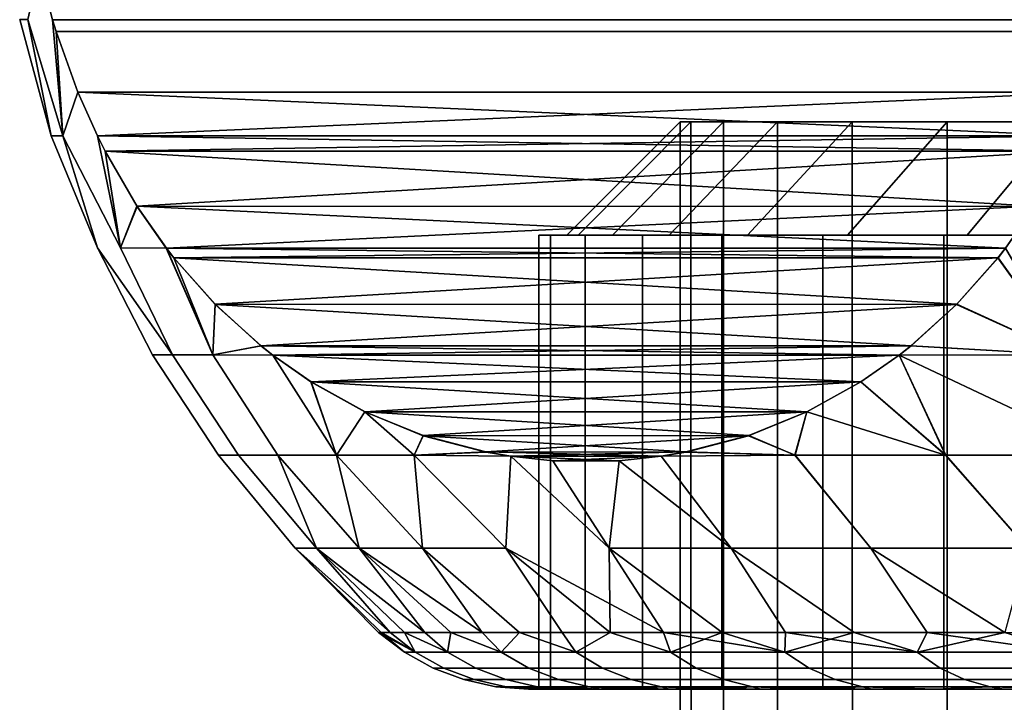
# Model space of a CAD drawing. Header units: metres. Extents: x -109 to 109, y -100 to 76.
# Tile 238 of 256: x 63.61 to 67.95, y 1.94 to 4.95. Entities that reach past the tile are written whole.
import ezdxf

# ---------------------------------------------------------------- set-up
doc = ezdxf.new("R2010")
doc.units = ezdxf.units.M
doc.layers.add('solid_21062310', color=7, linetype='CONTINUOUS')

msp = doc.modelspace()

# ---------------------------------------------------------------- linework, layer by layer
at = {"layer": 'solid_21062310'}
for points in [[(63.801273, 4.438566, -1.141621), (63.647789, 4.950438, -0.967851), (63.698612, 5.174538, -1.827345), (63.756271, 4.950116, -1.927216)], [(63.801277, 4.438566, 1.14168), (63.756275, 4.950115, 1.927222), (63.698673, 5.174291, 1.827451), (63.647793, 4.950438, 0.967881)], [(63.756271, 4.950116, -1.927216), (63.698612, 5.174538, -1.827345), (68.516724, 5.174309, -10.172556), (68.459114, 4.950115, -10.072779)], [(68.459122, 4.950116, 10.072784), (68.516777, 5.174521, 10.172648), (63.698673, 5.174291, 1.827451), (63.756275, 4.950115, 1.927222)], [(63.750061, 4.438566, 0.00003), (63.801277, 4.438566, 1.14168), (63.647793, 4.950438, 0.967881), (63.611401, 4.950438, 0.000015)], [(63.750061, 4.438566, 0.00003), (63.611401, 4.950438, 0.000015), (63.647789, 4.950438, -0.967851)], [(63.954845, 3.94426, -0.564416), (63.750061, 4.438566, 0.00003), (63.647789, 4.950438, -0.967851), (63.801273, 4.438566, -1.141621)], [(63.77177, 4.898715, -1.954061), (63.756271, 4.950116, -1.927216), (68.459114, 4.950115, -10.072779), (68.443489, 4.8983, -10.045713)], [(63.801273, 4.438566, -1.141621), (63.756271, 4.950116, -1.927216), (63.77177, 4.898715, -1.954061)], [(68.443611, 4.898695, 10.045928), (68.459122, 4.950116, 10.072784), (63.756275, 4.950115, 1.927222), (63.771908, 4.898275, 1.9543)], [(63.801277, 4.438566, 1.14168), (63.771908, 4.898275, 1.9543), (63.756275, 4.950115, 1.927222)], [(63.77177, 4.898715, -1.954061), (68.443489, 4.8983, -10.045713), (68.347008, 4.630671, -9.878608), (63.868141, 4.631244, -2.120981)], [(63.868141, 4.631244, -2.120981), (63.801273, 4.438566, -1.141621), (63.77177, 4.898715, -1.954061)], [(68.443611, 4.898695, 10.045928), (63.771908, 4.898275, 1.9543), (63.868393, 4.630642, 2.121412), (68.347237, 4.631221, 9.879004)], [(63.801277, 4.438566, 1.14168), (63.868393, 4.630642, 2.121412), (63.771908, 4.898275, 1.9543)], [(64.056229, 3.94426, -1.688756), (63.801273, 4.438566, -1.141621), (63.868141, 4.631244, -2.120981), (63.954166, 4.437918, -2.26998)], [(64.056236, 3.94426, 1.688825), (63.954182, 4.43791, 2.270006), (63.868393, 4.630642, 2.121412), (63.801277, 4.438566, 1.14168)], [(63.868141, 4.631244, -2.120981), (68.347008, 4.630671, -9.878608), (68.261208, 4.437911, -9.729995)], [(63.868141, 4.631244, -2.120981), (68.261208, 4.437911, -9.729995), (63.954166, 4.437918, -2.26998)], [(68.347237, 4.631221, 9.879004), (63.868393, 4.630642, 2.121412), (63.954182, 4.43791, 2.270006)], [(68.347237, 4.631221, 9.879004), (63.954182, 4.43791, 2.270006), (68.261223, 4.437918, 9.73002)], [(66.073013, 4, 1.027545), (66.022987, 4, 0), (66.522499, 4.500002), (66.570541, 4.500002, 0.977966)], [(66.022987, 4, 0), (66.073013, 4, -1.027545), (66.570541, 4.500002, -0.977966), (66.522499, 4.500002)], [(66.224159, 4, 2.043514), (66.073013, 4, 1.027545), (66.570541, 4.500002, 0.977966), (66.714218, 4.500002, 1.946514)], [(66.073013, 4, -1.027545), (66.224159, 4, -2.043514), (66.714218, 4.500002, -1.946514), (66.570541, 4.500002, -0.977966)], [(66.473991, 4, 3.042403), (66.224159, 4, 2.043514), (66.714218, 4.500002, 1.946514), (66.952126, 4.500002, 2.896315)], [(66.224159, 4, -2.043514), (66.473991, 4, -3.042403), (66.952126, 4.500002, -2.896315), (66.714218, 4.500002, -1.946514)], [(66.473991, 4, 3.042403), (66.952126, 4.500002, 2.896315), (67.28199, 4.500002, 3.818224), (66.820068, 4, 4.008491)], [(66.473991, 4, -3.042403), (66.820068, 4, -4.008491), (67.28199, 4.500002, -3.818224), (66.952126, 4.500002, -2.896315)], [(66.570541, 4.500002, 0.977966), (66.522499, 4.500002), (66.522499, -0.5), (66.571587, -0.5, 0.98366)], [(66.522499, 4.500002), (66.570541, 4.500002, -0.977966), (66.571587, -0.5, -0.98366), (66.522499, -0.5)], [(66.714218, 4.500002, 1.946514), (66.570541, 4.500002, 0.977966), (66.571587, -0.5, 0.98366), (66.714401, -0.5, 1.947421)], [(66.570541, 4.500002, -0.977966), (66.714218, 4.500002, -1.946514), (66.714401, -0.5, -1.947421), (66.571587, -0.5, -0.98366)], [(66.952126, 4.500002, 2.896315), (66.714218, 4.500002, 1.946514), (66.714401, -0.5, 1.947421), (66.952339, -0.5, 2.895545)], [(66.714218, 4.500002, -1.946514), (66.952126, 4.500002, -2.896315), (66.952339, -0.5, -2.895545), (66.714401, -0.5, -1.947421)], [(67.260521, 4, 4.940364), (66.820068, 4, 4.008491), (67.28199, 4.500002, 3.818224), (67.70063, 4.500002, 4.703361)], [(66.820068, 4, -4.008491), (67.260521, 4, -4.940364), (67.70063, 4.500002, -4.703361), (67.28199, 4.500002, -3.818224)], [(67.28199, 4.500002, 3.818224), (66.952126, 4.500002, 2.896315), (66.952339, -0.5, 2.895545), (67.282578, -0.5, 3.819408)], [(66.952126, 4.500002, -2.896315), (67.28199, 4.500002, -3.818224), (67.282578, -0.5, -3.819408), (66.952339, -0.5, -2.895545)], [(67.787872, 4, 5.819783), (67.260521, 4, 4.940364), (67.70063, 4.500002, 4.703361), (68.20401, 4.500002, 5.543202)], [(67.787872, 4, -5.819783), (68.20401, 4.500002, -5.543202), (67.70063, 4.500002, -4.703361), (67.260521, 4, -4.940364)], [(67.70063, 4.500002, 4.703361), (67.28199, 4.500002, 3.818224), (67.282578, -0.5, 3.819408), (67.700447, -0.5, 4.702264)], [(67.28199, 4.500002, -3.818224), (67.70063, 4.500002, -4.703361), (67.700447, -0.5, -4.702264), (67.282578, -0.5, -3.819408)], [(68.20401, 4.500002, 5.543202), (67.70063, 4.500002, 4.703361), (67.700447, -0.5, 4.702264), (68.204926, -0.5, 5.544283)], [(67.70063, 4.500002, -4.703361), (68.20401, 4.500002, -5.543202), (68.204926, -0.5, -5.544283), (67.700447, -0.5, -4.702264)], [(68.401894, 4, 6.647877), (67.787872, 4, 5.819783), (68.20401, 4.500002, 5.543202), (68.787285, 4.500002, 6.329659)], [(67.787872, 4, -5.819783), (68.401894, 4, -6.647877), (68.787285, 4.500002, -6.329659), (68.20401, 4.500002, -5.543202)], [(63.954849, 3.94426, 0.564485), (63.801277, 4.438566, 1.14168), (63.750061, 4.438566, 0.00003)], [(63.954845, 3.94426, -0.564416), (63.954849, 3.94426, 0.564485), (63.750061, 4.438566, 0.00003)], [(64.285706, 3.473081, -1.567577), (63.954845, 3.94426, -0.564416), (63.801273, 4.438566, -1.141621), (64.056229, 3.94426, -1.688756)], [(64.28569, 3.473081, 1.567461), (64.056236, 3.94426, 1.688825), (63.801277, 4.438566, 1.14168), (63.954849, 3.94426, 0.564485)], [(63.954166, 4.437918, -2.26998), (68.261208, 4.437911, -9.729995), (68.227478, 4.370347, -9.671568)], [(63.987534, 4.371063, -2.327775), (63.954166, 4.437918, -2.26998), (68.227478, 4.370347, -9.671568)], [(64.056229, 3.94426, -1.688756), (63.954166, 4.437918, -2.26998), (63.987534, 4.371063, -2.327775)], [(68.261223, 4.437918, 9.73002), (63.954182, 4.43791, 2.270006), (63.98793, 4.370318, 2.328458)], [(64.056236, 3.94426, 1.688825), (63.98793, 4.370318, 2.328458), (63.954182, 4.43791, 2.270006)], [(68.227844, 4.371039, 9.672204), (68.261223, 4.437918, 9.73002), (63.98793, 4.370318, 2.328458)], [(64.128304, 4.127829, -2.571597), (63.987534, 4.371063, -2.327775), (68.227478, 4.370347, -9.671568)], [(64.128304, 4.127829, -2.571597), (64.056229, 3.94426, -1.688756), (63.987534, 4.371063, -2.327775)], [(68.087067, 4.127803, 9.428374), (68.227844, 4.371039, 9.672204), (63.98793, 4.370318, 2.328458)], [(64.056236, 3.94426, 1.688825), (64.128815, 4.127034, 2.572475), (63.98793, 4.370318, 2.328458)], [(68.087067, 4.127803, 9.428374), (63.98793, 4.370318, 2.328458), (64.128815, 4.127034, 2.572475)], [(64.128304, 4.127829, -2.571597), (68.227478, 4.370347, -9.671568), (68.086594, 4.127062, -9.427555)], [(64.128304, 4.127829, -2.571597), (64.257851, 3.943424, -2.795976), (64.056229, 3.94426, -1.688756)], [(64.056236, 3.94426, 1.688825), (64.257866, 3.943404, 2.796), (64.128815, 4.127034, 2.572475)], [(64.128304, 4.127829, -2.571597), (68.086594, 4.127062, -9.427555), (67.957527, 3.943405, -9.204)], [(64.128304, 4.127829, -2.571597), (67.957527, 3.943405, -9.204), (64.257851, 3.943424, -2.795976)], [(68.087067, 4.127803, 9.428374), (64.128815, 4.127034, 2.572475), (64.257866, 3.943404, 2.796)], [(68.087067, 4.127803, 9.428374), (64.257866, 3.943404, 2.796), (67.957535, 3.943424, 9.204022)], [(65.900467, 4), (65.951088, 4, 1.039375), (65.951088, 2, 1.039375), (65.900467, 2)], [(65.951088, 4, -1.039375), (65.900467, 4), (65.900467, 2), (65.951088, 2, -1.039375)], [(65.951088, 4, 1.039375), (65.900467, 4), (65.951088, 4, -1.039375)], [(65.951088, 4, 1.039375), (66.104027, 4, 2.067326), (66.104027, 2, 2.067326), (65.951088, 2, 1.039375)], [(66.104027, 4, -2.067326), (65.951088, 4, -1.039375), (65.951088, 2, -1.039375), (66.104027, 2, -2.067326)], [(66.022987, 4, 0), (65.951088, 4, 1.039375), (65.951088, 4, -1.039375), (66.104027, 4, -2.067326)], [(66.224159, 4, 2.043514), (66.104027, 4, 2.067326), (65.951088, 4, 1.039375), (66.073013, 4, 1.027545)], [(66.022987, 4, 0), (66.073013, 4, 1.027545), (65.951088, 4, 1.039375)], [(66.073013, 4, -1.027545), (66.022987, 4, 0), (66.104027, 4, -2.067326)], [(66.224159, 4, -2.043514), (66.073013, 4, -1.027545), (66.104027, 4, -2.067326)], [(66.104027, 4, 2.067326), (66.356812, 4, 3.078067), (66.356812, 2, 3.078067), (66.104027, 2, 2.067326)], [(66.356812, 4, -3.078067), (66.104027, 4, -2.067326), (66.104027, 2, -2.067326), (66.356812, 2, -3.078067)], [(66.473991, 4, -3.042403), (66.224159, 4, -2.043514), (66.104027, 4, -2.067326), (66.356812, 4, -3.078067)], [(66.473991, 4, 3.042403), (66.356812, 4, 3.078067), (66.104027, 4, 2.067326), (66.224159, 4, 2.043514)], [(66.356812, 4, 3.078067), (66.706917, 4, 4.055431), (66.706917, 2, 4.055431), (66.356812, 2, 3.078067)], [(66.706917, 4, -4.055431), (66.356812, 4, -3.078067), (66.356812, 2, -3.078067), (66.706917, 2, -4.055431)], [(66.820068, 4, -4.008491), (66.473991, 4, -3.042403), (66.356812, 4, -3.078067), (66.706917, 4, -4.055431)], [(66.820068, 4, 4.008491), (66.706917, 4, 4.055431), (66.356812, 4, 3.078067), (66.473991, 4, 3.042403)], [(66.706917, 4, 4.055431), (67.152481, 4, 4.998098), (67.152481, 2, 4.998098), (66.706917, 2, 4.055431)], [(67.152481, 4, -4.998098), (66.706917, 4, -4.055431), (66.706917, 2, -4.055431), (67.152481, 2, -4.998098)], [(67.260521, 4, -4.940364), (66.820068, 4, -4.008491), (66.706917, 4, -4.055431), (67.152481, 4, -4.998098)], [(67.260521, 4, 4.940364), (67.152481, 4, 4.998098), (66.706917, 4, 4.055431), (66.820068, 4, 4.008491)], [(67.152481, 4, 4.998098), (67.685997, 4, 5.887788), (67.685997, 2, 5.887788), (67.152481, 2, 4.998098)], [(67.685997, 4, -5.887788), (67.152481, 4, -4.998098), (67.152481, 2, -4.998098), (67.685997, 2, -5.887788)], [(67.787872, 4, -5.819783), (67.260521, 4, -4.940364), (67.152481, 4, -4.998098), (67.685997, 4, -5.887788)], [(67.787872, 4, 5.819783), (67.685997, 4, 5.887788), (67.152481, 4, 4.998098), (67.260521, 4, 4.940364)], [(67.685997, 4, 5.887788), (68.30722, 4, 6.725604), (68.30722, 2, 6.725604), (67.685997, 2, 5.887788)], [(68.30722, 4, -6.725604), (67.685997, 4, -5.887788), (67.685997, 2, -5.887788), (68.30722, 2, -6.725604)], [(68.401894, 4, -6.647877), (67.787872, 4, -5.819783), (67.685997, 4, -5.887788), (68.30722, 4, -6.725604)], [(68.401894, 4, 6.647877), (68.30722, 4, 6.725604), (67.685997, 4, 5.887788), (67.787872, 4, 5.819783)], [(64.196671, 3.473081, -0.523828), (64.196671, 3.473081, 0.523712), (63.954849, 3.94426, 0.564485), (63.954845, 3.94426, -0.564416)], [(64.285706, 3.473081, -1.567577), (64.196671, 3.473081, -0.523828), (63.954845, 3.94426, -0.564416)], [(64.196671, 3.473081, 0.523712), (64.28569, 3.473081, 1.567461), (63.954849, 3.94426, 0.564485)], [(64.285706, 3.473081, -1.567577), (64.056229, 3.94426, -1.688756), (64.257851, 3.943424, -2.795976), (64.463127, 3.473081, -2.599983)], [(64.28569, 3.473081, 1.567461), (64.463104, 3.473081, 2.599869), (64.257866, 3.943404, 2.796), (64.056236, 3.94426, 1.688825)], [(64.257851, 3.943424, -2.795976), (67.957527, 3.943405, -9.204), (67.924141, 3.90059, -9.146174)], [(64.290688, 3.9013, -2.852844), (64.257851, 3.943424, -2.795976), (67.924141, 3.90059, -9.146174)], [(64.463127, 3.473081, -2.599983), (64.257851, 3.943424, -2.795976), (64.290688, 3.9013, -2.852844)], [(67.957535, 3.943424, 9.204022), (64.257866, 3.943404, 2.796), (64.291267, 3.900566, 2.853859)], [(64.463104, 3.473081, 2.599869), (64.291267, 3.900566, 2.853859), (64.257866, 3.943404, 2.796)], [(67.924683, 3.901273, 9.147117), (67.957535, 3.943424, 9.204022), (64.291267, 3.900566, 2.853859)], [(68.230148, 3.473081, -9.12446), (67.924141, 3.90059, -9.146174), (67.957527, 3.943405, -9.204)], [(68.23008, 3.473081, 9.124398), (67.957535, 3.943424, 9.204022), (67.924683, 3.901273, 9.147117)], [(64.472916, 3.695967, -3.168478), (64.290688, 3.9013, -2.852844), (67.924141, 3.90059, -9.146174)], [(64.472916, 3.695967, -3.168478), (64.463127, 3.473081, -2.599983), (64.290688, 3.9013, -2.852844)], [(67.742447, 3.695938, 8.831471), (67.924683, 3.901273, 9.147117), (64.291267, 3.900566, 2.853859)], [(64.463104, 3.473081, 2.599869), (64.473541, 3.695334, 3.169556), (64.291267, 3.900566, 2.853859)], [(67.742447, 3.695938, 8.831471), (64.291267, 3.900566, 2.853859), (64.473541, 3.695334, 3.169556)], [(64.472916, 3.695967, -3.168478), (67.924141, 3.90059, -9.146174), (67.741875, 3.695354, -8.830479)], [(68.230148, 3.473081, -9.12446), (67.741875, 3.695354, -8.830479), (67.924141, 3.90059, -9.146174)], [(67.742447, 3.695938, 8.831471), (68.23008, 3.473081, 9.124398), (67.924683, 3.901273, 9.147117)], [(64.463104, 3.473081, 2.599869), (64.675255, 3.512271, 3.518943), (64.473541, 3.695334, 3.169556)], [(64.472916, 3.695967, -3.168478), (64.674675, 3.512762, -3.517939), (64.463127, 3.473081, -2.599983)], [(64.472916, 3.695967, -3.168478), (67.741875, 3.695354, -8.830479), (64.674675, 3.512762, -3.517939)], [(67.742447, 3.695938, 8.831471), (64.473541, 3.695334, 3.169556), (67.54068, 3.512733, 8.481999)], [(67.54068, 3.512733, 8.481999), (64.473541, 3.695334, 3.169556), (64.675255, 3.512271, 3.518943)], [(64.674675, 3.512762, -3.517939), (67.741875, 3.695354, -8.830479), (67.540154, 3.512286, -8.481088)], [(68.230148, 3.473081, -9.12446), (67.540154, 3.512286, -8.481088), (67.741875, 3.695354, -8.830479)], [(67.742447, 3.695938, 8.831471), (67.54068, 3.512733, 8.481999), (68.23008, 3.473081, 9.124398)], [(64.196671, 3.473081, -0.523828), (64.285706, 3.473081, -1.567577), (64.575569, 3.030328, -1.533023), (64.488365, 3.030328, -0.5126)], [(64.196671, 3.473081, 0.523712), (64.196671, 3.473081, -0.523828), (64.488365, 3.030328, -0.5126), (64.488319, 3.030328, 0.511544)], [(64.196671, 3.473081, 0.523712), (64.488319, 3.030328, 0.511544), (64.575439, 3.030328, 1.531975), (64.28569, 3.473081, 1.567461)], [(64.28569, 3.473081, 1.567461), (64.575439, 3.030328, 1.531975), (64.749084, 3.030328, 2.54129), (64.463104, 3.473081, 2.599869)], [(64.285706, 3.473081, -1.567577), (64.463127, 3.473081, -2.599983), (64.749313, 3.030328, -2.542323), (64.575569, 3.030328, -1.533023)], [(64.463104, 3.473081, 2.599869), (64.727432, 3.471075, 3.609312), (64.675255, 3.512271, 3.518943)], [(64.463104, 3.473081, 2.599869), (64.749084, 3.030328, 2.54129), (65.008003, 3.030328, 3.532164), (64.727432, 3.471075, 3.609312)], [(64.674675, 3.512762, -3.517939), (64.727486, 3.471054, -3.609401), (64.463127, 3.473081, -2.599983)], [(64.463127, 3.473081, -2.599983), (64.727486, 3.471054, -3.609401), (65.008316, 3.030328, -3.533174), (64.749313, 3.030328, -2.542323)], [(64.674675, 3.512762, -3.517939), (67.540154, 3.512286, -8.481088), (67.487961, 3.471074, -8.390685)], [(64.674675, 3.512762, -3.517939), (67.487961, 3.471074, -8.390685), (64.727486, 3.471054, -3.609401)], [(67.54068, 3.512733, 8.481999), (64.675255, 3.512271, 3.518943), (64.727432, 3.471075, 3.609312)], [(67.54068, 3.512733, 8.481999), (64.727432, 3.471075, 3.609312), (67.487907, 3.471055, 8.390603)], [(67.54068, 3.512733, 8.481999), (67.487907, 3.471055, 8.390603), (68.23008, 3.473081, 9.124398)], [(68.23008, 3.473081, 9.124398), (67.487907, 3.471055, 8.390603), (67.693275, 3.030328, 8.184361), (68.421188, 3.030328, 8.903648)], [(68.4217, 3.030328, -8.90411), (67.487961, 3.471074, -8.390685), (67.540154, 3.512286, -8.481088), (68.230148, 3.473081, -9.12446)], [(64.895744, 3.353705, 3.900837), (64.727432, 3.471075, 3.609312), (65.008003, 3.030328, 3.532164)], [(67.487907, 3.471055, 8.390603), (64.727432, 3.471075, 3.609312), (64.895744, 3.353705, 3.900837)], [(64.727486, 3.471054, -3.609401), (67.487961, 3.471074, -8.390685), (67.319664, 3.353716, -8.099194)], [(64.895187, 3.354061, -3.899871), (64.727486, 3.471054, -3.609401), (67.319664, 3.353716, -8.099194)], [(64.895187, 3.354061, -3.899871), (65.008316, 3.030328, -3.533174), (64.727486, 3.471054, -3.609401)], [(67.32016, 3.354033, 8.100054), (67.487907, 3.471055, 8.390603), (64.895744, 3.353705, 3.900837)], [(67.69381, 3.030328, -8.184931), (67.319664, 3.353716, -8.099194), (67.487961, 3.471074, -8.390685)], [(67.32016, 3.354033, 8.100054), (67.693275, 3.030328, 8.184361), (67.487907, 3.471055, 8.390603)], [(68.4217, 3.030328, -8.90411), (67.69381, 3.030328, -8.184931), (67.487961, 3.471074, -8.390685)], [(65.133492, 3.22163, -4.312633), (64.895187, 3.354061, -3.899871), (67.319664, 3.353716, -8.099194)], [(65.133492, 3.22163, -4.312633), (65.008316, 3.030328, -3.533174), (64.895187, 3.354061, -3.899871)], [(67.081833, 3.221603, 7.687263), (67.32016, 3.354033, 8.100054), (64.895744, 3.353705, 3.900837)], [(65.134209, 3.221324, 4.313876), (64.895744, 3.353705, 3.900837), (65.008003, 3.030328, 3.532164), (65.350319, 3.030328, 4.497406)], [(67.081833, 3.221603, 7.687263), (64.895744, 3.353705, 3.900837), (65.134209, 3.221324, 4.313876)], [(65.133492, 3.22163, -4.312633), (67.319664, 3.353716, -8.099194), (67.081207, 3.221335, -7.686174)], [(67.69381, 3.030328, -8.184931), (67.029709, 3.030328, -7.406461), (67.081207, 3.221335, -7.686174), (67.319664, 3.353716, -8.099194)], [(67.081833, 3.221603, 7.687263), (67.693275, 3.030328, 8.184361), (67.32016, 3.354033, 8.100054)], [(65.133492, 3.22163, -4.312633), (65.350708, 3.030328, -4.498386), (65.386513, 2.620982, -3.61099), (65.008316, 3.030328, -3.533174)], [(65.133492, 3.22163, -4.312633), (67.081207, 3.221335, -7.686174), (65.389793, 3.117095, -4.756562)], [(65.133492, 3.22163, -4.312633), (65.389793, 3.117095, -4.756562), (65.350708, 3.030328, -4.498386)], [(67.081833, 3.221603, 7.687263), (65.134209, 3.221324, 4.313876), (66.825516, 3.11707, 7.243308)], [(65.390671, 3.116818, 4.75808), (65.134209, 3.221324, 4.313876), (65.350319, 3.030328, 4.497406)], [(66.825516, 3.11707, 7.243308), (65.134209, 3.221324, 4.313876), (65.390671, 3.116818, 4.75808)], [(65.389793, 3.117095, -4.756562), (67.081207, 3.221335, -7.686174), (66.82476, 3.11683, -7.241987)], [(67.029709, 3.030328, -7.406461), (66.82476, 3.11683, -7.241987), (67.081207, 3.221335, -7.686174)], [(67.081833, 3.221603, 7.687263), (66.825516, 3.11707, 7.243308), (67.029167, 3.030328, 7.405775)], [(67.081833, 3.221603, 7.687263), (67.029167, 3.030328, 7.405775), (67.693275, 3.030328, 8.184361)], [(65.667404, 3.044894, 5.237392), (65.390671, 3.116818, 4.75808), (65.350319, 3.030328, 4.497406)], [(65.389793, 3.117095, -4.756562), (65.666748, 3.045079, -5.236261), (65.350708, 3.030328, -4.498386)], [(65.389793, 3.117095, -4.756562), (66.82476, 3.11683, -7.241987), (65.666748, 3.045079, -5.236261)], [(66.825516, 3.11707, 7.243308), (65.390671, 3.116818, 4.75808), (66.548569, 3.045064, 6.76362)], [(66.548569, 3.045064, 6.76362), (65.390671, 3.116818, 4.75808), (65.667404, 3.044894, 5.237392)], [(65.666748, 3.045079, -5.236261), (66.82476, 3.11683, -7.241987), (66.548004, 3.044901, -6.762642)], [(67.029709, 3.030328, -7.406461), (66.548004, 3.044901, -6.762642), (66.82476, 3.11683, -7.241987)], [(66.825516, 3.11707, 7.243308), (66.548569, 3.045064, 6.76362), (67.029167, 3.030328, 7.405775)], [(65.667404, 3.044894, 5.237392), (65.350319, 3.030328, 4.497406), (65.776283, 3.025954, 5.425982)], [(65.666748, 3.045079, -5.236261), (65.776817, 3.025941, -5.426908), (65.350708, 3.030328, -4.498386)], [(65.666748, 3.045079, -5.236261), (66.548004, 3.044901, -6.762642), (66.439079, 3.025953, -6.573971)], [(65.666748, 3.045079, -5.236261), (66.439079, 3.025953, -6.573971), (65.776817, 3.025941, -5.426908)], [(66.548569, 3.045064, 6.76362), (65.667404, 3.044894, 5.237392), (65.776283, 3.025954, 5.425982)], [(66.548569, 3.045064, 6.76362), (65.776283, 3.025954, 5.425982), (66.438591, 3.025942, 6.573123)], [(66.548569, 3.045064, 6.76362), (66.438591, 3.025942, 6.573123), (67.029167, 3.030328, 7.405775)], [(67.029709, 3.030328, -7.406461), (66.439079, 3.025953, -6.573971), (66.548004, 3.044901, -6.762642)], [(64.826355, 2.620982, -0.524264), (64.826355, 2.620982, 0.524264), (64.488319, 3.030328, 0.511544), (64.488365, 3.030328, -0.5126)], [(64.920349, 2.620982, 1.568571), (64.575439, 3.030328, 1.531975), (64.488319, 3.030328, 0.511544), (64.826355, 2.620982, 0.524264)], [(64.920349, 2.620982, -1.568571), (64.826355, 2.620982, -0.524264), (64.488365, 3.030328, -0.5126), (64.575569, 3.030328, -1.533023)], [(64.920349, 2.620982, 1.568571), (64.749084, 3.030328, 2.54129), (64.575439, 3.030328, 1.531975)], [(65.107567, 2.620982, -2.600248), (64.920349, 2.620982, -1.568571), (64.575569, 3.030328, -1.533023), (64.749313, 3.030328, -2.542323)], [(65.107567, 2.620982, 2.600248), (65.008003, 3.030328, 3.532164), (64.749084, 3.030328, 2.54129)], [(65.397148, 2.25, 2.139898), (65.107567, 2.620982, 2.600248), (64.749084, 3.030328, 2.54129), (64.920349, 2.620982, 1.568571)], [(65.386513, 2.620982, -3.61099), (65.107567, 2.620982, -2.600248), (64.749313, 3.030328, -2.542323), (65.008316, 3.030328, -3.533174)], [(65.754944, 2.620982, 4.592658), (65.350319, 3.030328, 4.497406), (65.008003, 3.030328, 3.532164), (65.386513, 2.620982, 3.61099)], [(65.650833, 2.25, 3.185601), (65.386513, 2.620982, 3.61099), (65.008003, 3.030328, 3.532164), (65.107567, 2.620982, 2.600248)], [(65.754944, 2.620982, 4.592658), (65.776283, 3.025954, 5.425982), (65.350319, 3.030328, 4.497406)], [(65.754944, 2.620982, -4.592658), (65.350708, 3.030328, -4.498386), (65.776817, 3.025941, -5.426908)], [(65.754944, 2.620982, -4.592658), (65.386513, 2.620982, -3.61099), (65.350708, 3.030328, -4.498386)], [(66.449768, 2.25, 5.18125), (66.209885, 2.620982, 5.537349), (65.776283, 3.025954, 5.425982), (65.754944, 2.620982, 4.592658)], [(66.214615, 2.25, -4.697172), (65.754944, 2.620982, -4.592658), (65.776817, 3.025941, -5.426908), (66.209885, 2.620982, -5.537349)], [(66.438591, 3.025942, 6.573123), (65.776283, 3.025954, 5.425982), (65.961342, 3.005309, 5.746508)], [(66.209885, 2.620982, 5.537349), (65.961342, 3.005309, 5.746508), (65.776283, 3.025954, 5.425982)], [(65.776817, 3.025941, -5.426908), (66.439079, 3.025953, -6.573971), (66.254028, 3.005309, -6.253462)], [(65.776817, 3.025941, -5.426908), (66.254028, 3.005309, -6.253462), (65.961128, 3.005368, -5.746142)], [(66.209885, 2.620982, -5.537349), (65.776817, 3.025941, -5.426908), (65.961128, 3.005368, -5.746142)], [(66.209885, 2.620982, -5.537349), (65.961128, 3.005368, -5.746142), (66.254028, 3.005309, -6.253462)], [(66.438591, 3.025942, 6.573123), (65.961342, 3.005309, 5.746508), (66.254211, 3.005365, 6.253778)], [(66.209885, 2.620982, 5.537349), (66.747673, 2.620982, 6.437457), (66.254211, 3.005365, 6.253778), (65.961342, 3.005309, 5.746508)], [(66.747673, 2.620982, -6.437457), (66.209885, 2.620982, -5.537349), (66.254028, 3.005309, -6.253462), (66.439079, 3.025953, -6.573971)], [(66.747673, 2.620982, 6.437457), (66.438591, 3.025942, 6.573123), (66.254211, 3.005365, 6.253778)], [(67.363983, 2.620982, 7.285733), (67.029167, 3.030328, 7.405775), (66.438591, 3.025942, 6.573123), (66.747673, 2.620982, 6.437457)], [(67.363983, 2.620982, -7.285733), (66.747673, 2.620982, -6.437457), (66.439079, 3.025953, -6.573971), (67.029709, 3.030328, -7.406461)], [(68.053848, 2.620982, 8.07535), (67.693275, 3.030328, 8.184361), (67.029167, 3.030328, 7.405775), (67.363983, 2.620982, 7.285733)], [(68.053848, 2.620982, -8.07535), (67.363983, 2.620982, -7.285733), (67.029709, 3.030328, -7.406461), (67.69381, 3.030328, -8.184931)], [(68.053848, 2.620982, 8.07535), (68.421188, 3.030328, 8.903648), (67.693275, 3.030328, 8.184361)], [(68.053848, 2.620982, -8.07535), (67.69381, 3.030328, -8.184931), (68.4217, 3.030328, -8.90411)], [(65.244011, 2.25, 1.074816), (64.920349, 2.620982, 1.568571), (64.826355, 2.620982, 0.524264)], [(65.19281, 2.25, 0.000001), (64.826355, 2.620982, 0.524264), (64.826355, 2.620982, -0.524264)], [(65.20562, 2.25, 0.538018), (65.244011, 2.25, 1.074816), (64.826355, 2.620982, 0.524264)], [(65.19281, 2.25, 0.000001), (65.20562, 2.25, 0.538018), (64.826355, 2.620982, 0.524264)], [(65.244011, 2.25, -1.074815), (65.20562, 2.25, -0.538017), (64.826355, 2.620982, -0.524264), (64.920349, 2.620982, -1.568571)], [(65.20562, 2.25, -0.538017), (65.19281, 2.25, 0.000001), (64.826355, 2.620982, -0.524264)], [(65.307899, 2.25, 1.60918), (65.397148, 2.25, 2.139898), (64.920349, 2.620982, 1.568571)], [(65.244011, 2.25, 1.074816), (65.307899, 2.25, 1.60918), (64.920349, 2.620982, 1.568571)], [(65.397148, 2.25, -2.139897), (65.307899, 2.25, -1.609179), (64.920349, 2.620982, -1.568571), (65.107567, 2.620982, -2.600248)], [(65.307899, 2.25, -1.609179), (65.244011, 2.25, -1.074815), (64.920349, 2.620982, -1.568571)], [(65.511543, 2.25, 2.665769), (65.650833, 2.25, 3.185601), (65.107567, 2.620982, 2.600248)], [(65.397148, 2.25, 2.139898), (65.511543, 2.25, 2.665769), (65.107567, 2.620982, 2.600248)], [(65.650833, 2.25, -3.185601), (65.511543, 2.25, -2.665768), (65.107567, 2.620982, -2.600248), (65.386513, 2.620982, -3.61099)], [(65.511543, 2.25, -2.665768), (65.397148, 2.25, -2.139897), (65.107567, 2.620982, -2.600248)], [(65.814697, 2.25, 3.698218), (66.002769, 2.25, 4.202456), (65.754944, 2.620982, 4.592658), (65.386513, 2.620982, 3.61099)], [(65.650833, 2.25, 3.185601), (65.814697, 2.25, 3.698218), (65.386513, 2.620982, 3.61099)], [(66.002769, 2.25, -4.202455), (65.814697, 2.25, -3.698217), (65.386513, 2.620982, -3.61099), (65.754944, 2.620982, -4.592658)], [(65.814697, 2.25, -3.698217), (65.650833, 2.25, -3.185601), (65.386513, 2.620982, -3.61099)], [(66.214615, 2.25, 4.697174), (66.449768, 2.25, 5.18125), (65.754944, 2.620982, 4.592658)], [(66.002769, 2.25, 4.202456), (66.214615, 2.25, 4.697174), (65.754944, 2.620982, 4.592658)], [(66.214615, 2.25, -4.697172), (66.002769, 2.25, -4.202455), (65.754944, 2.620982, -4.592658)], [(66.707687, 2.25, 5.65359), (66.987785, 2.25, 6.113122), (66.747673, 2.620982, 6.437457), (66.209885, 2.620982, 5.537349)], [(66.449768, 2.25, 5.18125), (66.707687, 2.25, 5.65359), (66.209885, 2.620982, 5.537349)], [(66.987785, 2.25, -6.113121), (66.70768, 2.25, -5.653588), (66.209885, 2.620982, -5.537349), (66.747673, 2.620982, -6.437457)], [(66.449768, 2.25, -5.181249), (66.214615, 2.25, -4.697172), (66.209885, 2.620982, -5.537349)], [(66.70768, 2.25, -5.653588), (66.449768, 2.25, -5.181249), (66.209885, 2.620982, -5.537349)], [(67.289429, 2.25, 6.558807), (67.611946, 2.25, 6.989634), (67.363983, 2.620982, 7.285733), (66.747673, 2.620982, 6.437457)], [(66.987785, 2.25, 6.113122), (67.289429, 2.25, 6.558807), (66.747673, 2.620982, 6.437457)], [(67.611946, 2.25, -6.989633), (67.289429, 2.25, -6.558806), (66.747673, 2.620982, -6.437457), (67.363983, 2.620982, -7.285733)], [(67.289429, 2.25, -6.558806), (66.987785, 2.25, -6.113121), (66.747673, 2.620982, -6.437457)], [(67.95459, 2.25, 7.404627), (68.316597, 2.25, 7.802847), (68.053848, 2.620982, 8.07535), (67.363983, 2.620982, 7.285733)], [(67.611946, 2.25, 6.989634), (67.95459, 2.25, 7.404627), (67.363983, 2.620982, 7.285733)], [(67.95459, 2.25, -7.404626), (67.363983, 2.620982, -7.285733), (68.053848, 2.620982, -8.07535)], [(67.95459, 2.25, -7.404626), (67.611946, 2.25, -6.989633), (67.363983, 2.620982, -7.285733)], [(65.355125, 2.162782, 1.032725), (65.20562, 2.25, 0.538018), (65.19281, 2.25, 0.000001)], [(65.307381, 2.162782), (65.19281, 2.25, 0.000001), (65.20562, 2.25, -0.538017)], [(65.355125, 2.162782, 1.032725), (65.19281, 2.25, 0.000001), (65.307381, 2.162782)], [(65.355125, 2.162782, 1.032725), (65.244011, 2.25, 1.074816), (65.20562, 2.25, 0.538018)], [(65.355125, 2.162782, -1.032725), (65.20562, 2.25, -0.538017), (65.244011, 2.25, -1.074815)], [(65.307381, 2.162782), (65.20562, 2.25, -0.538017), (65.355125, 2.162782, -1.032725)], [(65.355125, 2.162782, 1.032725), (65.497955, 2.162782, 2.056639), (65.307899, 2.25, 1.60918), (65.244011, 2.25, 1.074816)], [(65.355125, 2.162782, -1.032725), (65.244011, 2.25, -1.074815), (65.307899, 2.25, -1.609179)], [(65.497955, 2.162782, 2.056639), (65.397148, 2.25, 2.139898), (65.307899, 2.25, 1.60918)], [(65.497955, 2.162782, -2.056639), (65.307899, 2.25, -1.609179), (65.397148, 2.25, -2.139897)], [(65.355125, 2.162782, -1.032725), (65.307899, 2.25, -1.609179), (65.497955, 2.162782, -2.056639)], [(65.497955, 2.162782, 2.056639), (65.73465, 2.162782, 3.063006), (65.511543, 2.25, 2.665769), (65.397148, 2.25, 2.139898)], [(65.497955, 2.162782, -2.056639), (65.397148, 2.25, -2.139897), (65.511543, 2.25, -2.665768)], [(65.497955, 2.162782, -2.056639), (65.511543, 2.25, -2.665768), (65.73465, 2.162782, -3.063006)], [(65.73465, 2.162782, 3.063006), (65.650833, 2.25, 3.185601), (65.511543, 2.25, 2.665769)], [(65.73465, 2.162782, -3.063006), (65.511543, 2.25, -2.665768), (65.650833, 2.25, -3.185601)], [(65.73465, 2.162782, 3.063006), (66.063194, 2.162782, 4.043241), (65.814697, 2.25, 3.698218), (65.650833, 2.25, 3.185601)], [(65.73465, 2.162782, -3.063006), (65.650833, 2.25, -3.185601), (65.814697, 2.25, -3.698217)], [(65.73465, 2.162782, -3.063006), (65.814697, 2.25, -3.698217), (66.063194, 2.162782, -4.043241)], [(66.063194, 2.162782, 4.043241), (66.002769, 2.25, 4.202456), (65.814697, 2.25, 3.698218)], [(66.063194, 2.162782, -4.043241), (65.814697, 2.25, -3.698217), (66.002769, 2.25, -4.202455)], [(66.063194, 2.162782, 4.043241), (66.480774, 2.162782, 4.988981), (66.214615, 2.25, 4.697174), (66.002769, 2.25, 4.202456)], [(66.063194, 2.162782, -4.043241), (66.002769, 2.25, -4.202455), (66.214615, 2.25, -4.697172)], [(66.063194, 2.162782, -4.043241), (66.214615, 2.25, -4.697172), (66.480774, 2.162782, -4.988981)], [(66.480774, 2.162782, 4.988981), (66.449768, 2.25, 5.18125), (66.214615, 2.25, 4.697174)], [(66.480774, 2.162782, -4.988981), (66.214615, 2.25, -4.697172), (66.449768, 2.25, -5.181249)], [(66.983841, 2.162782, 5.892156), (66.707687, 2.25, 5.65359), (66.449768, 2.25, 5.18125)], [(66.983841, 2.162782, 5.892156), (66.449768, 2.25, 5.18125), (66.480774, 2.162782, 4.988981)], [(66.480774, 2.162782, -4.988981), (66.449768, 2.25, -5.181249), (66.70768, 2.25, -5.653588)], [(66.480774, 2.162782, -4.988981), (66.70768, 2.25, -5.653588), (66.983841, 2.162782, -5.892156)], [(66.983841, 2.162782, -5.892156), (66.70768, 2.25, -5.653588), (66.987785, 2.25, -6.113121)], [(66.983841, 2.162782, 5.892156), (66.987785, 2.25, 6.113122), (66.707687, 2.25, 5.65359)], [(67.568092, 2.162782, 6.745061), (66.987785, 2.25, 6.113122), (66.983841, 2.162782, 5.892156)], [(66.983841, 2.162782, -5.892156), (66.987785, 2.25, -6.113121), (67.289429, 2.25, -6.558806)], [(66.983841, 2.162782, -5.892156), (67.289429, 2.25, -6.558806), (67.568092, 2.162782, -6.745061)], [(67.568092, 2.162782, 6.745061), (67.289429, 2.25, 6.558807), (66.987785, 2.25, 6.113122)], [(67.568092, 2.162782, 6.745061), (67.611946, 2.25, 6.989634), (67.289429, 2.25, 6.558807)], [(67.568092, 2.162782, -6.745061), (67.289429, 2.25, -6.558806), (67.611946, 2.25, -6.989633)], [(68.228554, 2.162782, 7.54042), (67.611946, 2.25, 6.989634), (67.568092, 2.162782, 6.745061)], [(67.568092, 2.162782, -6.745061), (67.611946, 2.25, -6.989633), (67.95459, 2.25, -7.404626)], [(67.568092, 2.162782, -6.745061), (67.95459, 2.25, -7.404626), (68.228554, 2.162782, -7.54042)], [(68.228554, 2.162782, 7.54042), (67.95459, 2.25, 7.404627), (67.611946, 2.25, 6.989634)], [(65.307381, 2.162782), (65.355125, 2.162782, -1.032725), (65.481018, 2.09268, -1.021059), (65.433807, 2.09268)], [(65.355125, 2.162782, 1.032725), (65.307381, 2.162782), (65.433807, 2.09268), (65.481018, 2.09268, 1.021059)], [(65.355125, 2.162782, -1.032725), (65.497955, 2.162782, -2.056639), (65.622231, 2.09268, -2.033407), (65.481018, 2.09268, -1.021059)], [(65.497955, 2.162782, 2.056639), (65.355125, 2.162782, 1.032725), (65.481018, 2.09268, 1.021059), (65.622231, 2.09268, 2.033407)], [(65.497955, 2.162782, -2.056639), (65.73465, 2.162782, -3.063006), (65.856255, 2.09268, -3.028407), (65.622231, 2.09268, -2.033407)], [(65.73465, 2.162782, 3.063006), (65.497955, 2.162782, 2.056639), (65.622231, 2.09268, 2.033407), (65.856255, 2.09268, 3.028407)], [(65.73465, 2.162782, -3.063006), (66.063194, 2.162782, -4.043241), (66.181084, 2.09268, -3.997569), (65.856255, 2.09268, -3.028407)], [(66.063194, 2.162782, 4.043241), (65.73465, 2.162782, 3.063006), (65.856255, 2.09268, 3.028407), (66.181084, 2.09268, 3.997569)], [(66.063194, 2.162782, -4.043241), (66.480774, 2.162782, -4.988981), (66.593956, 2.09268, -4.932626), (66.181084, 2.09268, -3.997569)], [(66.480774, 2.162782, 4.988981), (66.063194, 2.162782, 4.043241), (66.181084, 2.09268, 3.997569), (66.593956, 2.09268, 4.932626)], [(66.480774, 2.162782, -4.988981), (66.983841, 2.162782, -5.892156), (67.091331, 2.09268, -5.825599), (66.593956, 2.09268, -4.932626)], [(66.983841, 2.162782, 5.892156), (66.480774, 2.162782, 4.988981), (66.593956, 2.09268, 4.932626), (67.091331, 2.09268, 5.825599)], [(66.983841, 2.162782, -5.892156), (67.568092, 2.162782, -6.745061), (67.668991, 2.09268, -6.66887), (67.091331, 2.09268, -5.825599)], [(67.568092, 2.162782, 6.745061), (66.983841, 2.162782, 5.892156), (67.091331, 2.09268, 5.825599), (67.668991, 2.09268, 6.66887)], [(67.568092, 2.162782, -6.745061), (68.228554, 2.162782, -7.54042), (68.321983, 2.09268, -7.455245), (67.668991, 2.09268, -6.66887)], [(68.228554, 2.162782, 7.54042), (67.568092, 2.162782, 6.745061), (67.668991, 2.09268, 6.66887), (68.321983, 2.09268, 7.455245)], [(65.433807, 2.09268), (65.481018, 2.09268, -1.021059), (65.615654, 2.041538, -1.008583), (65.569023, 2.041538)], [(65.481018, 2.09268, 1.021059), (65.433807, 2.09268), (65.569023, 2.041538), (65.615654, 2.041538, 1.008583)], [(65.481018, 2.09268, -1.021059), (65.622231, 2.09268, -2.033407), (65.75515, 2.041538, -2.008561), (65.615654, 2.041538, -1.008583)], [(65.622231, 2.09268, 2.033407), (65.481018, 2.09268, 1.021059), (65.615654, 2.041538, 1.008583), (65.75515, 2.041538, 2.008561)], [(65.622231, 2.09268, -2.033407), (65.856255, 2.09268, -3.028407), (65.986313, 2.041538, -2.991403), (65.75515, 2.041538, -2.008561)], [(65.856255, 2.09268, 3.028407), (65.622231, 2.09268, 2.033407), (65.75515, 2.041538, 2.008561), (65.986313, 2.041538, 2.991403)], [(65.856255, 2.09268, -3.028407), (66.181084, 2.09268, -3.997569), (66.307167, 2.041538, -3.948723), (65.986313, 2.041538, -2.991403)], [(66.181084, 2.09268, 3.997569), (65.856255, 2.09268, 3.028407), (65.986313, 2.041538, 2.991403), (66.307167, 2.041538, 3.948723)], [(66.181084, 2.09268, -3.997569), (66.593956, 2.09268, -4.932626), (66.714996, 2.041538, -4.872354), (66.307167, 2.041538, -3.948723)], [(66.593956, 2.09268, 4.932626), (66.181084, 2.09268, 3.997569), (66.307167, 2.041538, 3.948723), (66.714996, 2.041538, 4.872354)], [(66.593956, 2.09268, -4.932626), (67.091331, 2.09268, -5.825599), (67.206299, 2.041538, -5.754416), (66.714996, 2.041538, -4.872354)], [(67.091331, 2.09268, 5.825599), (66.593956, 2.09268, 4.932626), (66.714996, 2.041538, 4.872354), (67.206299, 2.041538, 5.754416)], [(67.091331, 2.09268, -5.825599), (67.668991, 2.09268, -6.66887), (67.776894, 2.041538, -6.587383), (67.206299, 2.041538, -5.754416)], [(67.668991, 2.09268, 6.66887), (67.091331, 2.09268, 5.825599), (67.206299, 2.041538, 5.754416), (67.776894, 2.041538, 6.587383)], [(67.668991, 2.09268, -6.66887), (68.321983, 2.09268, -7.455245), (68.421913, 2.041538, -7.364149), (67.776894, 2.041538, -6.587383)], [(68.321983, 2.09268, 7.455245), (67.668991, 2.09268, 6.66887), (67.776894, 2.041538, 6.587383), (68.421913, 2.041538, 7.364149)], [(65.569023, 2.041538), (65.615654, 2.041538, -1.008583), (65.756233, 2.010429, -0.995557), (65.710205, 2.010429)], [(65.615654, 2.041538, 1.008583), (65.569023, 2.041538), (65.710205, 2.010429), (65.756233, 2.010429, 0.995557)], [(65.615654, 2.041538, -1.008583), (65.75515, 2.041538, -2.008561), (65.893921, 2.010429, -1.98262), (65.756233, 2.010429, -0.995557)], [(65.75515, 2.041538, 2.008561), (65.615654, 2.041538, 1.008583), (65.756233, 2.010429, 0.995557), (65.893921, 2.010429, 1.98262)], [(65.75515, 2.041538, -2.008561), (65.986313, 2.041538, -2.991403), (66.122101, 2.010429, -2.952768), (65.893921, 2.010429, -1.98262)], [(65.986313, 2.041538, 2.991403), (65.75515, 2.041538, 2.008561), (65.893921, 2.010429, 1.98262), (66.122101, 2.010429, 2.952768)], [(65.986313, 2.041538, -2.991403), (66.307167, 2.041538, -3.948723), (66.438812, 2.010429, -3.897724), (66.122101, 2.010429, -2.952768)], [(66.307167, 2.041538, 3.948723), (65.986313, 2.041538, 2.991403), (66.122101, 2.010429, 2.952768), (66.438812, 2.010429, 3.897724)], [(66.307167, 2.041538, -3.948723), (66.714996, 2.041538, -4.872354), (66.84137, 2.010429, -4.809426), (66.438812, 2.010429, -3.897724)], [(66.714996, 2.041538, 4.872354), (66.307167, 2.041538, 3.948723), (66.438812, 2.010429, 3.897724), (66.84137, 2.010429, 4.809426)], [(66.714996, 2.041538, -4.872354), (67.206299, 2.041538, -5.754416), (67.326332, 2.010429, -5.680095), (66.84137, 2.010429, -4.809426)], [(67.206299, 2.041538, 5.754416), (66.714996, 2.041538, 4.872354), (66.84137, 2.010429, 4.809426), (67.326332, 2.010429, 5.680095)], [(67.206299, 2.041538, -5.754416), (67.776894, 2.041538, -6.587383), (67.889557, 2.010429, -6.502305), (67.326332, 2.010429, -5.680095)], [(67.776894, 2.041538, 6.587383), (67.206299, 2.041538, 5.754416), (67.326332, 2.010429, 5.680095), (67.889557, 2.010429, 6.502305)], [(67.776894, 2.041538, -6.587383), (68.421913, 2.041538, -7.364149), (68.526245, 2.010429, -7.269038), (67.889557, 2.010429, -6.502305)], [(68.421913, 2.041538, 7.364149), (67.776894, 2.041538, 6.587383), (67.889557, 2.010429, 6.502305), (68.526245, 2.010429, 7.269038)], [(65.710205, 2.010429), (65.854729, 2, 0.000019), (65.867432, 2, -0.523767), (65.867432, 2, 0.523805)], [(65.710205, 2.010429), (65.756233, 2.010429, -0.995557), (65.867432, 2, -0.523767), (65.854729, 2, 0.000019)], [(65.756233, 2.010429, 0.995557), (65.710205, 2.010429), (65.867432, 2, 0.523805)], [(65.756233, 2.010429, -0.995557), (65.893921, 2.010429, -1.98262), (65.969414, 2, -1.560293), (65.905548, 2, -1.043797)], [(65.756233, 2.010429, -0.995557), (65.905548, 2, -1.043797), (65.867432, 2, -0.523767)], [(65.756233, 2.010429, 0.995557), (65.867432, 2, 0.523805), (65.905556, 2, 1.043835)], [(65.756233, 2.010429, 0.995557), (65.905556, 2, 1.043835), (65.969421, 2, 1.560331)], [(65.893921, 2.010429, 1.98262), (65.756233, 2.010429, 0.995557), (65.969421, 2, 1.560331)], [(65.900467, 2), (65.867432, 2, 0.523805), (65.867432, 2, -0.523767), (65.905548, 2, -1.043797)], [(65.951088, 2, 1.039375), (65.905556, 2, 1.043835), (65.867432, 2, 0.523805), (65.900467, 2)], [(65.893921, 2.010429, -1.98262), (66.059113, 2, -2.076064), (65.969414, 2, -1.560293)], [(65.893921, 2.010429, -1.98262), (66.122101, 2.010429, -2.952768), (66.059113, 2, -2.076064)], [(65.893921, 2.010429, 1.98262), (65.969421, 2, 1.560331), (66.05912, 2, 2.076101)], [(65.893921, 2.010429, 1.98262), (66.05912, 2, 2.076101), (66.173889, 2, 2.587569)], [(66.122101, 2.010429, 2.952768), (65.893921, 2.010429, 1.98262), (66.173889, 2, 2.587569)], [(65.951088, 2, -1.039375), (65.900467, 2), (65.905548, 2, -1.043797)], [(65.951088, 2, -1.039375), (65.905548, 2, -1.043797), (65.969414, 2, -1.560293)], [(65.951088, 2, 1.039375), (65.969421, 2, 1.560331), (65.905556, 2, 1.043835)], [(66.104027, 2, -2.067326), (65.951088, 2, -1.039375), (65.969414, 2, -1.560293), (66.059113, 2, -2.076064)], [(65.951088, 2, 1.039375), (66.104027, 2, 2.067326), (65.969421, 2, 1.560331)], [(66.104027, 2, 2.067326), (66.05912, 2, 2.076101), (65.969421, 2, 1.560331)], [(66.122101, 2.010429, -2.952768), (66.173882, 2, -2.587532), (66.059113, 2, -2.076064)], [(66.104027, 2, -2.067326), (66.059113, 2, -2.076064), (66.173882, 2, -2.587532)], [(66.104027, 2, 2.067326), (66.173889, 2, 2.587569), (66.05912, 2, 2.076101)], [(66.356812, 2, -3.078067), (66.104027, 2, -2.067326), (66.173882, 2, -2.587532), (66.312927, 2, -3.091024)], [(66.104027, 2, 2.067326), (66.356812, 2, 3.078067), (66.173889, 2, 2.587569)], [(66.122101, 2.010429, -2.952768), (66.312927, 2, -3.091024), (66.173882, 2, -2.587532)], [(66.122101, 2.010429, -2.952768), (66.438812, 2.010429, -3.897724), (66.312927, 2, -3.091024)], [(66.122101, 2.010429, 2.952768), (66.173889, 2, 2.587569), (66.356812, 2, 3.078067), (66.312943, 2, 3.09106)], [(66.122101, 2.010429, 2.952768), (66.312943, 2, 3.09106), (66.476059, 2, 3.58473)], [(66.438812, 2.010429, 3.897724), (66.122101, 2.010429, 2.952768), (66.476059, 2, 3.58473)], [(66.438812, 2.010429, -3.897724), (66.476051, 2, -3.584694), (66.312927, 2, -3.091024)], [(66.356812, 2, -3.078067), (66.312927, 2, -3.091024), (66.476051, 2, -3.584694)], [(66.356812, 2, 3.078067), (66.476059, 2, 3.58473), (66.312943, 2, 3.09106)], [(66.706917, 2, -4.055431), (66.356812, 2, -3.078067), (66.476051, 2, -3.584694), (66.664459, 2, -4.072486)], [(66.356812, 2, 3.078067), (66.706917, 2, 4.055431), (66.476059, 2, 3.58473)], [(66.438812, 2.010429, -3.897724), (66.664459, 2, -4.072486), (66.476051, 2, -3.584694)], [(66.438812, 2.010429, -3.897724), (66.84137, 2.010429, -4.809426), (66.664459, 2, -4.072486)], [(66.438812, 2.010429, 3.897724), (66.476059, 2, 3.58473), (66.706917, 2, 4.055431), (66.664474, 2, 4.072522)], [(66.438812, 2.010429, 3.897724), (66.664474, 2, 4.072522), (66.876915, 2, 4.551809)], [(66.84137, 2.010429, 4.809426), (66.438812, 2.010429, 3.897724), (66.876915, 2, 4.551809)], [(66.84137, 2.010429, -4.809426), (66.8769, 2, -4.551775), (66.664459, 2, -4.072486)], [(66.706917, 2, -4.055431), (66.664459, 2, -4.072486), (66.8769, 2, -4.551775)], [(66.706917, 2, 4.055431), (66.876915, 2, 4.551809), (66.664474, 2, 4.072522)], [(67.152481, 2, -4.998098), (66.706917, 2, -4.055431), (66.8769, 2, -4.551775), (67.111839, 2, -5.019125)], [(66.706917, 2, 4.055431), (67.152481, 2, 4.998098), (66.876915, 2, 4.551809)], [(66.84137, 2.010429, -4.809426), (67.111839, 2, -5.019125), (66.8769, 2, -4.551775)], [(66.84137, 2.010429, -4.809426), (67.326332, 2.010429, -5.680095), (67.111839, 2, -5.019125)], [(66.84137, 2.010429, 4.809426), (66.876915, 2, 4.551809), (67.152481, 2, 4.998098), (67.111855, 2, 5.019158)], [(66.84137, 2.010429, 4.809426), (67.111855, 2, 5.019158), (67.368065, 2, 5.471651)], [(67.326332, 2.010429, 5.680095), (66.84137, 2.010429, 4.809426), (67.368065, 2, 5.471651)], [(67.326332, 2.010429, -5.680095), (67.36805, 2, -5.471618), (67.111839, 2, -5.019125)], [(67.152481, 2, -4.998098), (67.111839, 2, -5.019125), (67.36805, 2, -5.471618)], [(67.152481, 2, 4.998098), (67.368065, 2, 5.471651), (67.111855, 2, 5.019158)], [(67.685997, 2, -5.887788), (67.152481, 2, -4.998098), (67.36805, 2, -5.471618), (67.647575, 2, -5.912617)], [(67.152481, 2, 4.998098), (67.685997, 2, 5.887788), (67.368065, 2, 5.471651)], [(67.326332, 2.010429, -5.680095), (67.647575, 2, -5.912617), (67.36805, 2, -5.471618)], [(67.326332, 2.010429, -5.680095), (67.889557, 2.010429, -6.502305), (67.647575, 2, -5.912617)], [(67.326332, 2.010429, 5.680095), (67.368065, 2, 5.471651), (67.685997, 2, 5.887788), (67.647591, 2, 5.912649)], [(67.889557, 2.010429, 6.502305), (67.326332, 2.010429, 5.680095), (67.647591, 2, 5.912649), (67.949448, 2, 6.34114)], [(67.889557, 2.010429, -6.502305), (67.949425, 2, -6.341109), (67.685997, 2, -5.887788), (67.647575, 2, -5.912617)], [(67.685997, 2, 5.887788), (67.949448, 2, 6.34114), (67.647591, 2, 5.912649)], [(68.30722, 2, -6.725604), (67.685997, 2, -5.887788), (67.949425, 2, -6.341109), (68.271393, 2, -6.754057)], [(67.685997, 2, 5.887788), (68.30722, 2, 6.725604), (67.949448, 2, 6.34114)], [(67.889557, 2.010429, -6.502305), (68.271393, 2, -6.754057), (67.949425, 2, -6.341109)], [(67.889557, 2.010429, -6.502305), (68.526245, 2.010429, -7.269038), (68.271393, 2, -6.754057)], [(67.889557, 2.010429, 6.502305), (67.949448, 2, 6.34114), (68.30722, 2, 6.725604), (68.271416, 2, 6.754087)], [(68.526245, 2.010429, 7.269038), (67.889557, 2.010429, 6.502305), (68.271416, 2, 6.754087), (68.611313, 2, 7.148469)]]:
    msp.add_3dface(points, dxfattribs=at)

doc.saveas('drawing.dxf')
